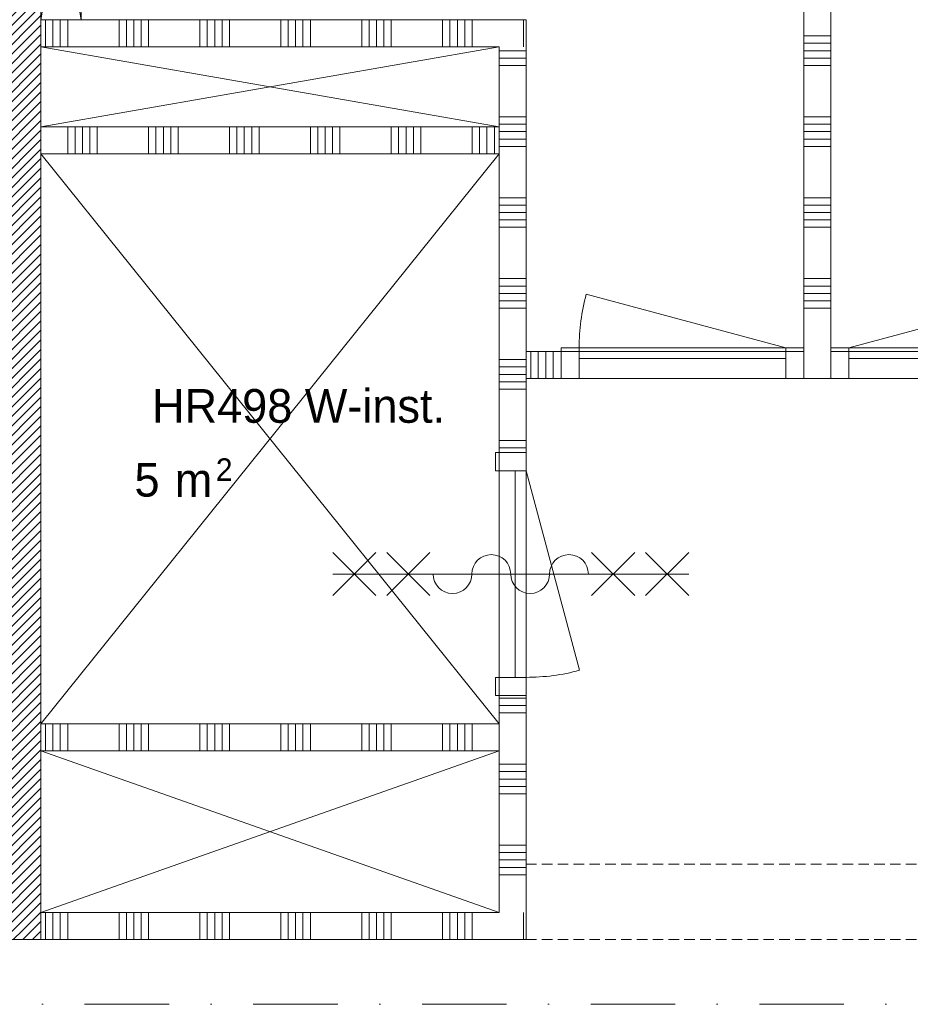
# Model space of a CAD drawing. Header units: millimetres. Extents: x -6136 to 498671, y -8363 to 238556.
# Tile 32 of 47: x 21722 to 25025, y 27610 to 31260. Entities that reach past the tile are written whole.
import ezdxf
from ezdxf.enums import TextEntityAlignment as Align

# ---------------------------------------------------------------- set-up
doc = ezdxf.new("R2010")
doc.units = ezdxf.units.MM
doc.header["$MEASUREMENT"] = 0
doc.linetypes.add('B0302', pattern=[625.500011, 313.000011, -156.25, 0, -156.25])
doc.linetypes.add('B0702', pattern=[58.685, 39.06, -19.625001])
for name, color, linetype in [('22 C Binnenwanden', 7, 'Continuous'), ('22 C Binnenwanden Doorsnede-arcering', 7, 'Continuous'), ('22 NC Binnenwanden', 7, 'Continuous'), ('22 NC Binnenwanden Deuren', 7, 'Continuous'), ('22 NC Binnenwanden Doorsnede-arcering', 7, 'Continuous'), ('23 Vloeren', 7, 'Continuous'), ('74 Sanitair', 7, 'Continuous'), ('_ Nieuw Fase 1', 7, 'Continuous'), ('_ Sloop Fase 1', 7, 'Continuous'), ('_ Sloop Fase 1 Laagscheidingslijnen', 7, 'Continuous'), ('A Lijn doorsnede', 7, 'Continuous'), ('Z Brandscheiding', 7, 'Continuous'), ('Z Ruimtebenaming fase 1', 7, 'Continuous'), ('Z Ruimtebenaming fase 1 Zone omranding', 7, 'Continuous'), ('Z Ruimtebenaming fase 1 Zone tekst', 7, 'Continuous')]:
    doc.layers.add(name, color=color, linetype=linetype)
doc.linetypes.add('_ 60', pattern='A,0,[1,19061B UOn1 014c Plattegrond vierde verdieping1.Shx,S=3.968254,R=0,X=0,Y=1.11022e-16],-550,0', length=550)
pattern_1 = [(45, (0, 0), (-17.67767, 17.67767), [])]

# ---------------------------------------------------------------- blocks, each defined once
blk = doc.blocks.new('W-inst._HR498_11_1', base_point=(22756, 29785.2))
at = {"layer": 'Z Ruimtebenaming fase 1 Zone tekst', "color": 2, "lineweight": 0}
for tag, height, p in [('DUMMY_941', 125, (23364.5, 29921.9)), ('DUMMY_942', 125, (22147.6, 29661.5)), ('DUMMY_943', 125, (22147.6, 29617.1)), ('DUMMY_944', 125, (22250.6, 29616.1)), ('DUMMY_945', 83.3, (22449.4, 29633.8))]:
    blk.add_attdef(tag, text='', height=height, dxfattribs=at).set_placement(p, align=Align.TOP_LEFT)
blk.add_attdef('ROOM_NUMBER', text='', height=125, dxfattribs=at).set_placement((22756, 29890.8), align=Align.TOP_CENTER)
blk = doc.blocks.new('Inbouwreservoir 23 KM')
at = {"layer": '74 Sanitair', "color": 1, "linetype": 'Continuous', "lineweight": 0}
for p, q in [((0, 0), (870, 150)), ((0, 150), (870, 0))]:
    blk.add_line(p, q, dxfattribs=at)
at = {"layer": '74 Sanitair', "color": 1, "linetype": 'Continuous', "lineweight": 0, "flags": 128}
for points in [[(0, 0), (870, 0), (870, 150), (0, 150)], [(310, 0), (310, -10), (560, -10), (560, 0)]]:
    blk.add_lwpolyline(points, close=True, dxfattribs=at)
blk = doc.blocks.new('Wall_7_1', base_point=(21600, 31640))
at = {"layer": '22 C Binnenwanden Doorsnede-arcering', "linetype": 'Continuous', "lineweight": 0, "true_color": 0x000000}
h = blk.add_hatch(dxfattribs=at)
h.set_pattern_fill('220_Gewapend_beton___pre_2B', color=18, style=0, pattern_type=2)
h.set_pattern_definition(pattern_1)
h.paths.add_polyline_path([(21600, 31640), (21600, 27950), (21800, 27850), (21800, 31640)])
h = blk.add_hatch(dxfattribs=at)
h.set_pattern_fill('220_Gewapend_beton___pre_2B', color=18, style=0, pattern_type=2)
h.set_pattern_definition(pattern_1)
h.paths.add_polyline_path([(21600, 27850), (21800, 27850), (21600, 27950)])
at = {"layer": '22 C Binnenwanden', "color": 1, "linetype": 'Continuous', "lineweight": 0, "flags": 128}
for points in [[(21600, 31640), (21600, 27950)], [(21800, 31640), (21600, 31640)], [(21800, 27850), (21800, 31640)]]:
    blk.add_lwpolyline(points, dxfattribs=at)
at = {"layer": '_ Sloop Fase 1', "color": 1, "linetype": 'Continuous', "lineweight": 0, "flags": 128}
blk.add_lwpolyline([(21800, 27850), (21600, 27850)], dxfattribs=at)
at = {"layer": '_ Sloop Fase 1 Laagscheidingslijnen', "color": 1, "linetype": 'Continuous', "lineweight": 0}
blk.add_line((21600, 27950), (21600, 27850), dxfattribs=at)
blk = doc.blocks.new('*X129')
at = {"layer": '22 NC Binnenwanden Doorsnede-arcering', "color": 7, "linetype": 'Continuous', "lineweight": 0}
for p, q in [((21817.7, 28550), (21817.7, 28650)), ((21845.1, 28550), (21845.1, 28650)), ((21872.6, 28550), (21872.6, 28650)), ((21900, 28550), (21900, 28650)), ((22090.3, 28550), (22090.3, 28650)), ((22117.7, 28550), (22117.7, 28650)), ((22145.1, 28550), (22145.1, 28650)), ((22172.6, 28550), (22172.6, 28650)), ((22200, 28550), (22200, 28650)), ((22390.3, 28550), (22390.3, 28650)), ((22417.7, 28550), (22417.7, 28650)), ((22445.1, 28550), (22445.1, 28650)), ((22472.6, 28550), (22472.6, 28650)), ((22500, 28550), (22500, 28650)), ((22690.3, 28550), (22690.3, 28650)), ((22717.7, 28550), (22717.7, 28650)), ((22745.1, 28550), (22745.1, 28650)), ((22772.6, 28550), (22772.6, 28650)), ((22800, 28550), (22800, 28650)), ((22990.3, 28550), (22990.3, 28650)), ((23017.7, 28550), (23017.7, 28650)), ((23045.1, 28550), (23045.1, 28650)), ((23072.6, 28550), (23072.6, 28650)), ((23100, 28550), (23100, 28650)), ((23290.3, 28550), (23290.3, 28650)), ((23317.7, 28550), (23317.7, 28650)), ((23345.1, 28550), (23345.1, 28650)), ((23372.6, 28550), (23372.6, 28650)), ((23400, 28550), (23400, 28650))]:
    blk.add_line(p, q, dxfattribs=at)
blk = doc.blocks.new('Wall_8_1', base_point=(21800, 28550))
at = {"layer": '22 NC Binnenwanden', "color": 1, "linetype": 'Continuous', "lineweight": 0, "flags": 128}
for points in [[(23500, 28650), (21800, 28650)], [(21800, 28650), (21800, 28550)], [(21800, 28550), (23500, 28550)]]:
    blk.add_lwpolyline(points, dxfattribs=at)
at = {"layer": '22 NC Binnenwanden', "color": 1, "lineweight": 0}
blk.add_blockref('*X129', (0, 0), dxfattribs=at)
blk = doc.blocks.new('*X131')
at = {"layer": '22 NC Binnenwanden Doorsnede-arcering', "color": 7, "linetype": 'Continuous', "lineweight": 0}
blk.add_line((23590.3, 27859.7), (23590.3, 27950), dxfattribs=at)
blk = doc.blocks.new('*X132')
at = {"layer": '22 NC Binnenwanden Doorsnede-arcering', "color": 7, "linetype": 'Continuous', "lineweight": 0}
blk.add_line((23590.3, 27850), (23590.3, 27859.7), dxfattribs=at)
blk = doc.blocks.new('*X133')
at = {"layer": '22 NC Binnenwanden Doorsnede-arcering', "color": 7, "linetype": 'Continuous', "lineweight": 0}
for p, q in [((21817.7, 27850), (21817.7, 27950)), ((21845.1, 27850), (21845.1, 27950)), ((21872.6, 27850), (21872.6, 27950)), ((21900, 27850), (21900, 27950)), ((22090.3, 27850), (22090.3, 27950)), ((22117.7, 27850), (22117.7, 27950)), ((22145.1, 27850), (22145.1, 27950)), ((22172.6, 27850), (22172.6, 27950)), ((22200, 27850), (22200, 27950)), ((22390.3, 27850), (22390.3, 27950)), ((22417.7, 27850), (22417.7, 27950)), ((22445.1, 27850), (22445.1, 27950)), ((22472.6, 27850), (22472.6, 27950)), ((22500, 27850), (22500, 27950)), ((22690.3, 27850), (22690.3, 27950)), ((22717.7, 27850), (22717.7, 27950)), ((22745.1, 27850), (22745.1, 27950)), ((22772.6, 27850), (22772.6, 27950)), ((22800, 27850), (22800, 27950)), ((22990.3, 27850), (22990.3, 27950)), ((23017.7, 27850), (23017.7, 27950)), ((23045.1, 27850), (23045.1, 27950)), ((23072.6, 27850), (23072.6, 27950)), ((23100, 27850), (23100, 27950)), ((23290.3, 27850), (23290.3, 27950)), ((23317.7, 27850), (23317.7, 27950)), ((23345.1, 27850), (23345.1, 27950)), ((23372.6, 27850), (23372.6, 27950)), ((23400, 27850), (23400, 27950))]:
    blk.add_line(p, q, dxfattribs=at)
blk = doc.blocks.new('Wall_9_1', base_point=(21800, 27850))
at = {"layer": '22 NC Binnenwanden', "color": 1, "linetype": 'Continuous', "lineweight": 0, "flags": 128}
for points in [[(23500, 27950), (21800, 27950)], [(21800, 27950), (21800, 27850)], [(23600, 27850), (23600, 27950)], [(21800, 27850), (23600, 27850)]]:
    blk.add_lwpolyline(points, dxfattribs=at)
at = {"layer": '22 NC Binnenwanden', "color": 1, "lineweight": 0}
for name in ['*X133', '*X131', '*X132']:
    blk.add_blockref(name, (0, 0), dxfattribs=at)
blk = doc.blocks.new('*X137')
at = {"layer": '22 NC Binnenwanden Doorsnede-arcering', "color": 7, "linetype": 'Continuous', "lineweight": 0}
blk.add_line((23590.3, 31160), (23590.3, 31250.3), dxfattribs=at)
blk = doc.blocks.new('*X138')
at = {"layer": '22 NC Binnenwanden Doorsnede-arcering', "color": 7, "linetype": 'Continuous', "lineweight": 0}
blk.add_line((23590.3, 31250.3), (23590.3, 31260), dxfattribs=at)
blk = doc.blocks.new('*X139')
at = {"layer": '22 NC Binnenwanden Doorsnede-arcering', "color": 7, "linetype": 'Continuous', "lineweight": 0}
for p, q in [((21817.7, 31160), (21817.7, 31260)), ((21845.1, 31160), (21845.1, 31260)), ((21872.6, 31160), (21872.6, 31260)), ((21900, 31160), (21900, 31260)), ((22090.3, 31160), (22090.3, 31260)), ((22117.7, 31160), (22117.7, 31260)), ((22145.1, 31160), (22145.1, 31260)), ((22172.6, 31160), (22172.6, 31260)), ((22200, 31160), (22200, 31260)), ((22390.3, 31160), (22390.3, 31260)), ((22417.7, 31160), (22417.7, 31260)), ((22445.1, 31160), (22445.1, 31260)), ((22472.6, 31160), (22472.6, 31260)), ((22500, 31160), (22500, 31260)), ((22690.3, 31160), (22690.3, 31260)), ((22717.7, 31160), (22717.7, 31260)), ((22745.1, 31160), (22745.1, 31260)), ((22772.6, 31160), (22772.6, 31260)), ((22800, 31160), (22800, 31260)), ((22990.3, 31160), (22990.3, 31260)), ((23017.7, 31160), (23017.7, 31260)), ((23045.1, 31160), (23045.1, 31260)), ((23072.6, 31160), (23072.6, 31260)), ((23100, 31160), (23100, 31260)), ((23290.3, 31160), (23290.3, 31260)), ((23317.7, 31160), (23317.7, 31260)), ((23345.1, 31160), (23345.1, 31260)), ((23372.6, 31160), (23372.6, 31260)), ((23400, 31160), (23400, 31260))]:
    blk.add_line(p, q, dxfattribs=at)
blk = doc.blocks.new('Wall_11_1', base_point=(23600, 31160))
at = {"layer": '22 NC Binnenwanden', "color": 1, "linetype": 'Continuous', "lineweight": 0, "flags": 128}
for points in [[(23050, 31260), (21800, 31260)], [(21800, 31260), (21800, 31160)], [(23600, 31260), (23150, 31260)], [(23600, 31260), (23600, 31160)], [(21800, 31160), (23500, 31160)]]:
    blk.add_lwpolyline(points, dxfattribs=at)
at = {"layer": '22 NC Binnenwanden', "color": 1, "lineweight": 0}
for name in ['*X139', '*X138', '*X137']:
    blk.add_blockref(name, (0, 0), dxfattribs=at)
blk = doc.blocks.new('*X141')
at = {"layer": '22 NC Binnenwanden Doorsnede-arcering', "color": 7, "linetype": 'Continuous', "lineweight": 0}
for p, q in [((23538.1, 28745.1), (23500, 28745.1)), ((23600, 28745.1), (23538.1, 28745.1)), ((23538.1, 28717.7), (23500, 28717.7)), ((23538.1, 28690.3), (23500, 28690.3)), ((23600, 28717.7), (23538.1, 28717.7)), ((23600, 28690.3), (23538.1, 28690.3)), ((23538.1, 28500), (23500, 28500)), ((23538.1, 28472.6), (23500, 28472.6)), ((23600, 28500), (23538.1, 28500)), ((23600, 28472.6), (23538.1, 28472.6)), ((23538.1, 28445.1), (23500, 28445.1)), ((23600, 28445.1), (23538.1, 28445.1)), ((23538.1, 28417.7), (23500, 28417.7)), ((23600, 28417.7), (23538.1, 28417.7)), ((23538.1, 28390.3), (23500, 28390.3)), ((23600, 28390.3), (23538.1, 28390.3)), ((23538.1, 28200), (23500, 28200)), ((23600, 28200), (23538.1, 28200)), ((23538.1, 28172.6), (23500, 28172.6)), ((23538.1, 28145.1), (23500, 28145.1)), ((23600, 28172.6), (23538.1, 28172.6)), ((23600, 28145.1), (23538.1, 28145.1)), ((23538.1, 28117.7), (23500, 28117.7)), ((23600, 28117.7), (23538.1, 28117.7)), ((23538.1, 28090.3), (23500, 28090.3)), ((23600, 28090.3), (23538.1, 28090.3))]:
    blk.add_line(p, q, dxfattribs=at)
blk = doc.blocks.new('*X142')
at = {"layer": '22 NC Binnenwanden Doorsnede-arcering', "color": 7, "linetype": 'Continuous', "lineweight": 0}
for p, q in [((23538.1, 31145.1), (23500, 31145.1)), ((23600, 31145.1), (23538.1, 31145.1)), ((23538.1, 31117.7), (23500, 31117.7)), ((23600, 31117.7), (23538.1, 31117.7)), ((23538.1, 31090.3), (23500, 31090.3)), ((23600, 31090.3), (23538.1, 31090.3)), ((23538.1, 30900), (23500, 30900)), ((23600, 30900), (23538.1, 30900)), ((23538.1, 30872.6), (23500, 30872.6)), ((23538.1, 30845.1), (23500, 30845.1)), ((23600, 30872.6), (23538.1, 30872.6)), ((23600, 30845.1), (23538.1, 30845.1)), ((23538.1, 30817.7), (23500, 30817.7)), ((23600, 30817.7), (23538.1, 30817.7)), ((23538.1, 30790.3), (23500, 30790.3)), ((23600, 30790.3), (23538.1, 30790.3)), ((23538.1, 30600), (23500, 30600)), ((23600, 30600), (23538.1, 30600)), ((23538.1, 30572.6), (23500, 30572.6)), ((23600, 30572.6), (23538.1, 30572.6)), ((23538.1, 30545.1), (23500, 30545.1)), ((23538.1, 30517.7), (23500, 30517.7)), ((23600, 30545.1), (23538.1, 30545.1)), ((23600, 30517.7), (23538.1, 30517.7)), ((23538.1, 30490.3), (23500, 30490.3)), ((23600, 30490.3), (23538.1, 30490.3)), ((23538.1, 30300), (23500, 30300)), ((23600, 30300), (23538.1, 30300)), ((23538.1, 30272.6), (23500, 30272.6)), ((23600, 30272.6), (23538.1, 30272.6)), ((23538.1, 30245.1), (23500, 30245.1)), ((23600, 30245.1), (23538.1, 30245.1)), ((23538.1, 30217.7), (23500, 30217.7)), ((23538.1, 30190.3), (23500, 30190.3)), ((23600, 30217.7), (23538.1, 30217.7)), ((23600, 30190.3), (23538.1, 30190.3)), ((23538.1, 30000), (23500, 30000)), ((23538.1, 29972.6), (23500, 29972.6)), ((23600, 30000), (23538.1, 30000)), ((23600, 29972.6), (23538.1, 29972.6)), ((23538.1, 29945.1), (23500, 29945.1)), ((23600, 29945.1), (23538.1, 29945.1)), ((23538.1, 29917.7), (23500, 29917.7)), ((23600, 29917.7), (23538.1, 29917.7)), ((23538.1, 29890.3), (23500, 29890.3)), ((23600, 29890.3), (23538.1, 29890.3)), ((23538.1, 29700), (23500, 29700)), ((23600, 29700), (23538.1, 29700)), ((23538.1, 29672.6), (23500, 29672.6)), ((23600, 29672.6), (23538.1, 29672.6))]:
    blk.add_line(p, q, dxfattribs=at)
blk = doc.blocks.new('D1 23')
at = {"layer": '22 NC Binnenwanden Deuren', "color": 9, "linetype": 'Continuous', "lineweight": 0}
for p, q in [((-80, 443), (80, 603)), ((80, 443), (-80, 603)), ((0, -717), (0, 603)), ((-80, 243), (80, 403)), ((80, 243), (-80, 403)), ((-80, -357), (80, -517)), ((80, -357), (-80, -517)), ((-80, -557), (80, -717)), ((80, -557), (-80, -717))]:
    blk.add_line(p, q, dxfattribs=at)
at = {"layer": '22 NC Binnenwanden Deuren', "color": 1, "linetype": 'Continuous', "lineweight": 0}
for p, q in [((383, 0), (-356.9, 198.3)), ((-383, 0), (-450, 0)), ((-450, 0), (-450, -114)), ((-450, 0), (-450, -100)), ((-450, 0), (-450, -100)), ((-383, -114), (-383, 0)), ((-383, 0), (383, 0)), ((-383, -40), (-383, 0)), ((450, 0), (383, 0)), ((383, 0), (383, -114)), ((383, 0), (383, -40)), ((450, -114), (450, 0)), ((450, 0), (450, -100)), ((450, 0), (450, -100)), ((383, -40), (-383, -40)), ((-450, -114), (-383, -114)), ((383, -114), (450, -114))]:
    blk.add_line(p, q, dxfattribs=at)
at = {"layer": '22 NC Binnenwanden Deuren', "color": 9, "linetype": 'Continuous', "lineweight": 0}
for centre, start, end in [((0, 159), 270, 90), ((0, 15), 90, 270), ((0, -129), 270, 90), ((0, -273), 90, 270)]:
    blk.add_arc(centre, 72, start, end, dxfattribs=at)
at = {"layer": '22 NC Binnenwanden Deuren', "color": 1, "linetype": 'Continuous', "lineweight": 0}
blk.add_arc((383, 0), 766, 165, 180, dxfattribs=at)
blk = doc.blocks.new('Wall_12_1', base_point=(23600, 31160))
at = {"layer": '22 NC Binnenwanden', "color": 1, "linetype": 'Continuous', "lineweight": 0}
for p, q in [((23600, 29655), (23500, 29655)), ((23600, 28755), (23500, 28755))]:
    blk.add_line(p, q, dxfattribs=at)
at = {"layer": '22 NC Binnenwanden', "color": 1, "linetype": 'Continuous', "lineweight": 0, "flags": 128}
for points in [[(23500, 31160), (23500, 30863.1)], [(23600, 30030), (23600, 31160)], [(23500, 30763.1), (23500, 29655)], [(23600, 29655), (23600, 29930)], [(23500, 28755), (23500, 28650)], [(23600, 27950), (23600, 28755)], [(23500, 28550), (23500, 27950)]]:
    blk.add_lwpolyline(points, dxfattribs=at)
at = {"layer": '22 NC Binnenwanden', "color": 1, "lineweight": 0}
for name in ['*X142', '*X141']:
    blk.add_blockref(name, (0, 0), dxfattribs=at)
at = {"layer": '22 NC Binnenwanden Deuren', "color": 1, "linetype": 'Continuous', "lineweight": 0, "xscale": -1, "zscale": 1000, "rotation": 270}
blk.add_blockref('D1 23', (23600, 29205), dxfattribs=at)
blk = doc.blocks.new('*X145')
at = {"layer": '22 NC Binnenwanden Doorsnede-arcering', "color": 7, "linetype": 'Continuous', "lineweight": 0}
for p, q in [((21900, 30863.1), (21900, 30763.1)), ((21927.4, 30863.1), (21927.4, 30763.1)), ((21954.9, 30863.1), (21954.9, 30763.1)), ((21982.3, 30863.1), (21982.3, 30763.1)), ((22009.7, 30863.1), (22009.7, 30763.1)), ((22200, 30863.1), (22200, 30763.1)), ((22227.4, 30863.1), (22227.4, 30763.1)), ((22254.9, 30863.1), (22254.9, 30763.1)), ((22282.3, 30863.1), (22282.3, 30763.1)), ((22309.7, 30863.1), (22309.7, 30763.1)), ((22500, 30863.1), (22500, 30763.1)), ((22527.4, 30863.1), (22527.4, 30763.1)), ((22554.9, 30863.1), (22554.9, 30763.1)), ((22582.3, 30863.1), (22582.3, 30763.1)), ((22609.7, 30863.1), (22609.7, 30763.1)), ((22800, 30863.1), (22800, 30763.1)), ((22827.4, 30863.1), (22827.4, 30763.1)), ((22854.9, 30863.1), (22854.9, 30763.1)), ((22882.3, 30863.1), (22882.3, 30763.1)), ((22909.7, 30863.1), (22909.7, 30763.1)), ((23100, 30863.1), (23100, 30763.1)), ((23127.4, 30863.1), (23127.4, 30763.1)), ((23154.9, 30863.1), (23154.9, 30763.1)), ((23182.3, 30863.1), (23182.3, 30763.1)), ((23209.7, 30863.1), (23209.7, 30763.1)), ((23400, 30863.1), (23400, 30763.1)), ((23427.4, 30863.1), (23427.4, 30763.1)), ((23454.9, 30863.1), (23454.9, 30763.1)), ((23482.3, 30863.1), (23482.3, 30763.1))]:
    blk.add_line(p, q, dxfattribs=at)
blk = doc.blocks.new('Wall_13_1', base_point=(23600, 30863.1))
at = {"layer": '22 NC Binnenwanden', "color": 1, "linetype": 'Continuous', "lineweight": 0, "flags": 128}
for points in [[(23500, 30863.1), (21800, 30863.1)], [(21800, 30863.1), (21800, 30763.1)], [(21800, 30763.1), (23500, 30763.1)]]:
    blk.add_lwpolyline(points, dxfattribs=at)
at = {"layer": '22 NC Binnenwanden', "color": 1, "lineweight": 0}
blk.add_blockref('*X145', (0, 0), dxfattribs=at)
blk = doc.blocks.new('*X147')
at = {"layer": '22 NC Binnenwanden Doorsnede-arcering', "color": 7, "linetype": 'Continuous', "lineweight": 0}
for p, q in [((23617.7, 29957.6), (23617.7, 30030)), ((23645.1, 29957.6), (23645.1, 30030)), ((23672.6, 29957.6), (23672.6, 30030)), ((23700, 29957.6), (23700, 30030)), ((23617.7, 29930), (23617.7, 29957.6)), ((23645.1, 29930), (23645.1, 29957.6)), ((23672.6, 29930), (23672.6, 29957.6)), ((23700, 29930), (23700, 29957.6))]:
    blk.add_line(p, q, dxfattribs=at)
blk = doc.blocks.new('*X149')
at = {"layer": '22 NC Binnenwanden Doorsnede-arcering', "color": 7, "linetype": 'Continuous', "lineweight": 0}
for p, q in [((25690.3, 29957.6), (25690.3, 30030)), ((25717.7, 29957.6), (25717.7, 30030)), ((25745.1, 29957.6), (25745.1, 30030)), ((25772.6, 29957.6), (25772.6, 30030)), ((25800, 29957.6), (25800, 30030)), ((25990.3, 29957.6), (25990.3, 30030)), ((26017.7, 29957.6), (26017.7, 30030)), ((26045.1, 29957.6), (26045.1, 30030)), ((26072.6, 29957.6), (26072.6, 30030)), ((26100, 29957.6), (26100, 30030)), ((26290.3, 29957.6), (26290.3, 30030)), ((26317.7, 29957.6), (26317.7, 30030)), ((26345.1, 29957.6), (26345.1, 30030)), ((26372.6, 29957.6), (26372.6, 30030)), ((26400, 29957.6), (26400, 30030)), ((26590.3, 29957.6), (26590.3, 30030)), ((26617.7, 29957.6), (26617.7, 30030)), ((26645.1, 29957.6), (26645.1, 30030)), ((26672.6, 29957.6), (26672.6, 30030)), ((26700, 29957.6), (26700, 30030)), ((26890.3, 29957.6), (26890.3, 30030)), ((25690.3, 29930), (25690.3, 29957.6)), ((25717.7, 29930), (25717.7, 29957.6)), ((25745.1, 29930), (25745.1, 29957.6)), ((25772.6, 29930), (25772.6, 29957.6)), ((25800, 29930), (25800, 29957.6)), ((25990.3, 29930), (25990.3, 29957.6)), ((26017.7, 29930), (26017.7, 29957.6)), ((26045.1, 29930), (26045.1, 29957.6)), ((26072.6, 29930), (26072.6, 29957.6)), ((26100, 29930), (26100, 29957.6)), ((26290.3, 29930), (26290.3, 29957.6)), ((26317.7, 29930), (26317.7, 29957.6)), ((26345.1, 29930), (26345.1, 29957.6)), ((26372.6, 29930), (26372.6, 29957.6)), ((26400, 29930), (26400, 29957.6)), ((26590.3, 29930), (26590.3, 29957.6)), ((26617.7, 29930), (26617.7, 29957.6)), ((26645.1, 29930), (26645.1, 29957.6)), ((26672.6, 29930), (26672.6, 29957.6)), ((26700, 29930), (26700, 29957.6)), ((26890.3, 29930), (26890.3, 29957.6))]:
    blk.add_line(p, q, dxfattribs=at)
blk = doc.blocks.new('D1 23_2')
at = {"layer": '22 NC Binnenwanden Deuren', "color": 1, "linetype": 'Continuous', "lineweight": 0}
for p, q in [((383, 0), (-356.9, 198.3)), ((-383, 0), (-450, 0)), ((-450, 0), (-450, -114)), ((-383, -114), (-383, 0)), ((-383, 0), (383, 0)), ((-383, -40), (-383, 0)), ((450, 0), (383, 0)), ((383, 0), (383, -114)), ((383, 0), (383, -40)), ((450, -114), (450, 0)), ((-450, -114), (-450, -14)), ((-450, -114), (-450, -14)), ((450, -114), (450, -14)), ((450, -114), (450, -14)), ((383, -40), (-383, -40)), ((-450, -114), (-383, -114)), ((383, -114), (450, -114))]:
    blk.add_line(p, q, dxfattribs=at)
blk.add_arc((383, 0), 766, 165, 180, dxfattribs=at)
blk = doc.blocks.new('Wall_14_1', base_point=(23600, 29930))
at = {"layer": '22 NC Binnenwanden', "color": 1, "linetype": 'Continuous', "lineweight": 0}
for p, q in [((23730, 29930), (23730, 30030)), ((24630, 29930), (24630, 30030)), ((24730, 29930), (24730, 30030)), ((25630, 29930), (25630, 30030))]:
    blk.add_line(p, q, dxfattribs=at)
at = {"layer": '22 NC Binnenwanden', "color": 1, "linetype": 'Continuous', "lineweight": 0, "flags": 128}
for points in [[(23730, 30030), (23600, 30030)], [(25940, 30030), (25630, 30030)], [(26900, 30030), (26040, 30030)], [(23600, 29930), (23730, 29930)], [(24630, 29930), (24730, 29930)], [(25630, 29930), (25870, 29930)], [(25970, 29930), (26900, 29930)]]:
    blk.add_lwpolyline(points, dxfattribs=at)
at = {"layer": '22 NC Binnenwanden', "color": 1, "lineweight": 0}
for name in ['*X147', '*X149']:
    blk.add_blockref(name, (0, 0), dxfattribs=at)
at = {"layer": '22 NC Binnenwanden Deuren', "color": 1, "linetype": 'Continuous', "lineweight": 0, "zscale": 1000}
blk.add_blockref('D1 23_2', (24180, 30044), dxfattribs=at)
at = {"layer": '22 NC Binnenwanden Deuren', "color": 1, "linetype": 'Continuous', "lineweight": 0, "xscale": -1, "zscale": 1000}
blk.add_blockref('D1 23_2', (25180, 30044), dxfattribs=at)
blk = doc.blocks.new('*X181')
at = {"layer": '22 NC Binnenwanden Doorsnede-arcering', "color": 7, "linetype": 'Continuous', "lineweight": 0}
for p, q in [((24730, 31745.1), (24630, 31745.1)), ((24730, 31717.7), (24630, 31717.7)), ((24730, 31690.3), (24630, 31690.3)), ((24730, 31500), (24630, 31500)), ((24730, 31472.6), (24630, 31472.6)), ((24730, 31445.1), (24630, 31445.1)), ((24730, 31417.7), (24630, 31417.7)), ((24730, 31390.3), (24630, 31390.3)), ((24730, 31200), (24630, 31200)), ((24730, 31172.6), (24630, 31172.6)), ((24730, 31145.1), (24630, 31145.1)), ((24730, 31117.7), (24630, 31117.7)), ((24730, 31090.3), (24630, 31090.3)), ((24730, 30900), (24630, 30900)), ((24730, 30872.6), (24630, 30872.6)), ((24730, 30845.1), (24630, 30845.1)), ((24730, 30817.7), (24630, 30817.7)), ((24730, 30790.3), (24630, 30790.3)), ((24730, 30600), (24630, 30600)), ((24730, 30572.6), (24630, 30572.6)), ((24730, 30545.1), (24630, 30545.1)), ((24730, 30517.7), (24630, 30517.7)), ((24730, 30490.3), (24630, 30490.3)), ((24730, 30300), (24630, 30300)), ((24730, 30272.6), (24630, 30272.6)), ((24730, 30245.1), (24630, 30245.1)), ((24730, 30217.7), (24630, 30217.7)), ((24730, 30190.3), (24630, 30190.3))]:
    blk.add_line(p, q, dxfattribs=at)
blk = doc.blocks.new('Wall_26_1', base_point=(24730, 29930))
at = {"layer": '22 NC Binnenwanden', "color": 1, "linetype": 'Continuous', "lineweight": 0, "flags": 128}
for points in [[(24630, 31750), (24630, 30030)], [(24730, 30030), (24730, 31750)]]:
    blk.add_lwpolyline(points, dxfattribs=at)
at = {"layer": '22 NC Binnenwanden', "color": 1, "lineweight": 0}
blk.add_blockref('*X181', (0, 0), dxfattribs=at)
blk = doc.blocks.new('Cutting Plane_3_1', base_point=(-1334.4, 27610))
at = {"layer": 'A Lijn doorsnede', "color": 9, "linetype": 'B0302', "lineweight": 0}
blk.add_line((-1184.4, 27610), (65907.1, 27610), dxfattribs=at)

msp = doc.modelspace()

# ---------------------------------------------------------------- linework, layer by layer
at = {"layer": '23 Vloeren', "color": 9, "linetype": 'Continuous', "lineweight": 0}
for points in [[(23500, 31160), (21800, 30863.1)], [(23500, 30863.1), (21800, 31160)], [(23500, 28550), (21800, 27950)], [(23500, 27950), (21800, 28550)]]:
    msp.add_lwpolyline(points, dxfattribs=at)
at = {"layer": '23 Vloeren', "color": 1, "linetype": 'Continuous', "lineweight": 0}
for points in [[(23500, 30763.1), (21800, 28650)], [(23500, 28650), (21800, 30763.1)]]:
    msp.add_lwpolyline(points, dxfattribs=at)
at = {"layer": '_ Nieuw Fase 1', "color": 9, "linetype": 'B0702', "lineweight": 0}
for p, q in [((23600, 28130), (25870, 28130)), ((23600, 27850), (25870, 27850))]:
    msp.add_line(p, q, dxfattribs=at)
at = {"layer": 'Z Brandscheiding', "color": 1, "linetype": '_ 60', "lineweight": 0}
for p, q in [((23600, 31260), (21800, 31260)), ((23600, 27850), (23600, 31260)), ((21800, 27850), (23600, 27850))]:
    msp.add_line(p, q, dxfattribs=at)
at = {"layer": 'Z Ruimtebenaming fase 1 Zone omranding', "color": 254, "linetype": 'Continuous', "lineweight": 0, "true_color": 0xcedfe8, "flags": 128}
for points in [[(21800, 31260), (23150, 31260), (23600, 31260), (23600, 30030), (24630, 30030), (24630, 31850), (24960, 31850), (24960, 32650), (24700, 32650), (24460, 32650), (24460, 33100), (21800, 33100), (21800, 31750)], [(24730, 31750), (24730, 30030), (25940, 30030), (26040, 30030), (26900, 30030), (26900, 31750), (26900, 33100), (26030, 33100), (26030, 31750), (25932.6, 31750), (25932.6, 33100), (25060, 33100), (25060, 31750)]]:
    msp.add_lwpolyline(points, close=True, dxfattribs=at)
at = {"layer": 'Z Ruimtebenaming fase 1 Zone omranding', "color": 7, "linetype": 'Continuous', "lineweight": 0, "flags": 128}
msp.add_lwpolyline([(23500, 27950), (23500, 31160), (21800, 31160), (21800, 27950)], close=True, dxfattribs=at)
msp.add_lwpolyline([(36000, 27950), (32450, 27950), (32450, 27850), (25870, 27850), (25870, 29930), (23600, 29930), (23600, 27850), (21600, 27850)], dxfattribs=at)

# ---------------------------------------------------------------- block references
at = {"layer": '22 C Binnenwanden', "color": 1, "lineweight": 0}
msp.add_blockref('Wall_7_1', (21600, 31640), dxfattribs=at)
at = {"layer": '22 NC Binnenwanden', "color": 1, "lineweight": 0}
for name, p in [('Wall_26_1', (24730, 29930)), ('Wall_11_1', (23600, 31160)), ('Wall_12_1', (23600, 31160)), ('Wall_13_1', (23600, 30863.1)), ('Wall_14_1', (23600, 29930)), ('Wall_8_1', (21800, 28550)), ('Wall_9_1', (21800, 27850))]:
    msp.add_blockref(name, p, dxfattribs=at)
at = {"layer": '74 Sanitair', "color": 1, "linetype": 'Continuous', "lineweight": 0, "zscale": 1000, "rotation": 90}
msp.add_blockref('Inbouwreservoir 23 KM', (21950, 31260), dxfattribs=at)
at = {"layer": 'A Lijn doorsnede', "color": 9, "lineweight": 0}
msp.add_blockref('Cutting Plane_3_1', (-1334.4, 27610), dxfattribs=at)
at = {"layer": 'Z Ruimtebenaming fase 1', "color": 2, "linetype": 'Continuous', "lineweight": 0}
msp.add_blockref('W-inst._HR498_11_1', (22756, 29785.2), dxfattribs=at).add_auto_attribs({'ROOM_NUMBER': 'HR498 W-inst.', 'DUMMY_943': '5', 'DUMMY_944': ' m', 'DUMMY_945': '2'})

doc.saveas('drawing.dxf')
